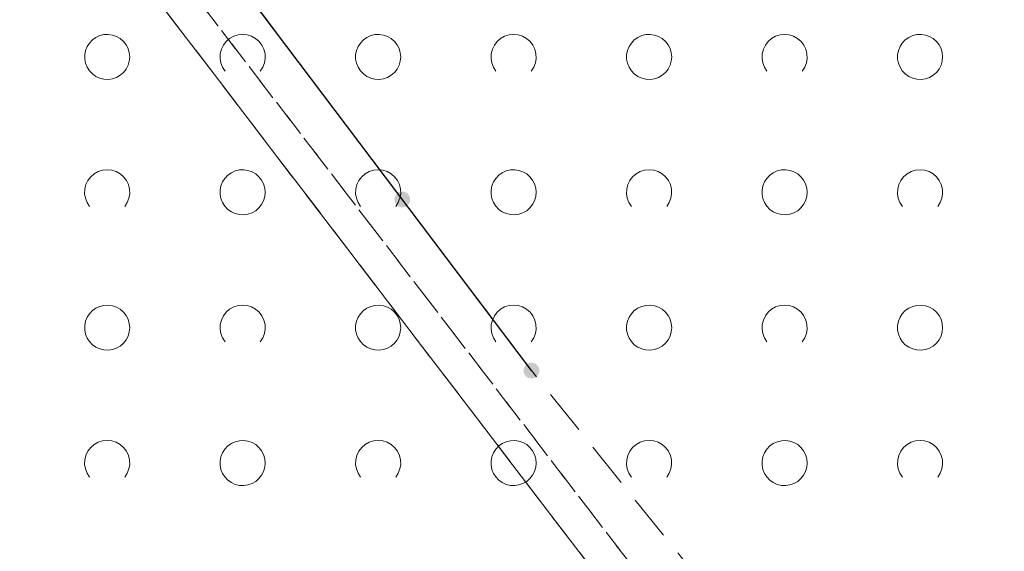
# Model space of a CAD drawing. Extents: x 5474185 to 5474933, y 5916077 to 5916824.
# Tile 41 of 256: x 5474333 to 5474355, y 5916554 to 5916566. Entities that reach past the tile are written whole.
import ezdxf

# ---------------------------------------------------------------- set-up
doc = ezdxf.new("R2010")
doc.units = 0
for name, pattern in [('PRZER1-1', [1, 0.5, -0.5]), ('PRZER2-1', [1.5, 1, -0.5]), ('PRZER3-1', [2, 1.5, -0.5])]:
    doc.linetypes.add(name, pattern=pattern)
for name, color, linetype, lineweight in [('GESKKL', 253, 'CONTINUOUS', 18), ('GESUZY', 253, 'CONTINUOUS', 18), ('GSLKOG', 253, 'CONTINUOUS', 35), ('GSSTZI', 254, 'CONTINUOUS', 18), ('GSSZAD', 254, 'CONTINUOUS', 18)]:
    doc.layers.add(name, color=color, linetype=linetype, lineweight=lineweight)

msp = doc.modelspace()

# ---------------------------------------------------------------- hatches: boundary and pattern name
at = {"layer": 'GSLKOG'}
for points in [[(5474341.902046, 5916561.938089), (5474341.856363, 5916561.938471), (5474341.812337, 5916561.950665), (5474341.772966, 5916561.973838), (5474341.740934, 5916562.006411), (5474341.718425, 5916562.046165), (5474341.706971, 5916562.09039), (5474341.707354, 5916562.136073), (5474341.719548, 5916562.180099), (5474341.742721, 5916562.21947), (5474341.775294, 5916562.251502), (5474341.815047, 5916562.274011), (5474341.859273, 5916562.285464), (5474341.904955, 5916562.285082), (5474341.948982, 5916562.272888), (5474341.988353, 5916562.249715), (5474342.020385, 5916562.217142), (5474342.042894, 5916562.177388), (5474342.054347, 5916562.133163), (5474342.053965, 5916562.08748), (5474342.041771, 5916562.043454), (5474342.018598, 5916562.004083), (5474341.986025, 5916561.972051), (5474341.946271, 5916561.949542)], [(5474341.902046, 5916561.938089), (5474341.856363, 5916561.938471), (5474341.812337, 5916561.950665), (5474341.772966, 5916561.973838), (5474341.740934, 5916562.006411), (5474341.718425, 5916562.046165), (5474341.706971, 5916562.09039), (5474341.707354, 5916562.136073), (5474341.719548, 5916562.180099), (5474341.742721, 5916562.21947), (5474341.775294, 5916562.251502), (5474341.815047, 5916562.274011), (5474341.859273, 5916562.285464), (5474341.904955, 5916562.285082), (5474341.948982, 5916562.272888), (5474341.988353, 5916562.249715), (5474342.020385, 5916562.217142), (5474342.042894, 5916562.177388), (5474342.054347, 5916562.133163), (5474342.053965, 5916562.08748), (5474342.041771, 5916562.043454), (5474342.018598, 5916562.004083), (5474341.986025, 5916561.972051), (5474341.946271, 5916561.949542)], [(5474344.761386, 5916558.146312), (5474344.715704, 5916558.146694), (5474344.671677, 5916558.158889), (5474344.632306, 5916558.182062), (5474344.600275, 5916558.214635), (5474344.577765, 5916558.254388), (5474344.566312, 5916558.298614), (5474344.566694, 5916558.344296), (5474344.578889, 5916558.388323), (5474344.602062, 5916558.427694), (5474344.634635, 5916558.459725), (5474344.674388, 5916558.482235), (5474344.718614, 5916558.493688), (5474344.764296, 5916558.493306), (5474344.808323, 5916558.481111), (5474344.847694, 5916558.457938), (5474344.879725, 5916558.425365), (5474344.902235, 5916558.385612), (5474344.913688, 5916558.341386), (5474344.913306, 5916558.295704), (5474344.901111, 5916558.251677), (5474344.877938, 5916558.212306), (5474344.845365, 5916558.180275), (5474344.805612, 5916558.157765)]]:
    msp.add_hatch(color=256, dxfattribs=at).paths.add_polyline_path(points)

# ---------------------------------------------------------------- linework, layer by layer
at = {"layer": 'GESKKL', "linetype": 'PRZER3-1', "lineweight": 13}
for p, q in [((5474332.45, 5916571.78, 10.06), (5474354.63, 5916542.73, 10.06)), ((5474354.63, 5916542.73, 10.06), (5474332.45, 5916571.78, 10.06))]:
    msp.add_line(p, q, dxfattribs=at)
at = {"layer": 'GESUZY', "linetype": 'PRZER1-1', "lineweight": 13}
for p, q in [((5474355.21, 5916543.23, 10.08), (5474333.24, 5916571.91, 10.08)), ((5474333.24, 5916571.91, 10.08), (5474355.21, 5916543.23, 10.08)), ((5474354.63, 5916542.73, 10.08), (5474332.45, 5916571.78, 10.08)), ((5474332.45, 5916571.78, 10.08), (5474354.63, 5916542.73, 10.08))]:
    msp.add_line(p, q, dxfattribs=at)
at = {"layer": 'GSLKOG', "linetype": 'Continuous', "lineweight": 30}
msp.add_line((5474344.74, 5916558.32, 10.18), (5474329.99, 5916577.88, 10.18), dxfattribs=at)
at = {"layer": 'GSSTZI', "linetype": 'PRZER2-1', "lineweight": 13}
for p, q in [((5474344.74, 5916558.32, 10.1), (5474329.99, 5916577.88, 10.1)), ((5474350.48, 5916551.16, 10.1), (5474344.74, 5916558.32, 10.1))]:
    msp.add_line(p, q, dxfattribs=at)
at = {"layer": 'GSSZAD', "elevation": 10.1, "flags": 128}
for points in [[(5474335.845, 5916565.271005), (5474335.835964, 5916565.365631), (5474335.809184, 5916565.456836), (5474335.765627, 5916565.541325), (5474335.706867, 5916565.616045), (5474335.635028, 5916565.678293), (5474335.552708, 5916565.725821), (5474335.462879, 5916565.756911), (5474335.368791, 5916565.770439), (5474335.273843, 5916565.765916), (5474335.181466, 5916565.743505), (5474335.095, 5916565.704018), (5474335.01757, 5916565.64888), (5474334.951973, 5916565.580084), (5474334.900582, 5916565.500118), (5474334.865254, 5916565.411871), (5474334.847264, 5916565.318533), (5474334.847264, 5916565.223477), (5474334.865254, 5916565.130139), (5474334.900582, 5916565.041892), (5474334.951973, 5916564.961926), (5474335.01757, 5916564.89313), (5474335.095, 5916564.837992), (5474335.181466, 5916564.798505), (5474335.273843, 5916564.776094), (5474335.368791, 5916564.771571), (5474335.462879, 5916564.785099), (5474335.552708, 5916564.816189), (5474335.635028, 5916564.863717), (5474335.706867, 5916564.925965), (5474335.765627, 5916565.000685), (5474335.809184, 5916565.085174), (5474335.835964, 5916565.176379), (5474335.845, 5916565.271005)], [(5474341.845, 5916565.271005), (5474341.835964, 5916565.365631), (5474341.809184, 5916565.456836), (5474341.765627, 5916565.541325), (5474341.706867, 5916565.616045), (5474341.635028, 5916565.678293), (5474341.552708, 5916565.725821), (5474341.462879, 5916565.756911), (5474341.368791, 5916565.770439), (5474341.273843, 5916565.765916), (5474341.181466, 5916565.743505), (5474341.095, 5916565.704018), (5474341.01757, 5916565.64888), (5474340.951973, 5916565.580084), (5474340.900582, 5916565.500118), (5474340.865254, 5916565.411871), (5474340.847264, 5916565.318533), (5474340.847264, 5916565.223477), (5474340.865254, 5916565.130139), (5474340.900582, 5916565.041892), (5474340.951973, 5916564.961926), (5474341.01757, 5916564.89313), (5474341.095, 5916564.837992), (5474341.181466, 5916564.798505), (5474341.273843, 5916564.776094), (5474341.368791, 5916564.771571), (5474341.462879, 5916564.785099), (5474341.552708, 5916564.816189), (5474341.635028, 5916564.863717), (5474341.706867, 5916564.925965), (5474341.765627, 5916565.000685), (5474341.809184, 5916565.085174), (5474341.835964, 5916565.176379), (5474341.845, 5916565.271005)], [(5474347.845, 5916565.271005), (5474347.835964, 5916565.365631), (5474347.809184, 5916565.456836), (5474347.765627, 5916565.541325), (5474347.706867, 5916565.616045), (5474347.635028, 5916565.678293), (5474347.552708, 5916565.725821), (5474347.462879, 5916565.756911), (5474347.368791, 5916565.770439), (5474347.273843, 5916565.765916), (5474347.181466, 5916565.743505), (5474347.095, 5916565.704018), (5474347.01757, 5916565.64888), (5474346.951973, 5916565.580084), (5474346.900582, 5916565.500118), (5474346.865254, 5916565.411871), (5474346.847264, 5916565.318533), (5474346.847264, 5916565.223477), (5474346.865254, 5916565.130139), (5474346.900582, 5916565.041892), (5474346.951973, 5916564.961926), (5474347.01757, 5916564.89313), (5474347.095, 5916564.837992), (5474347.181466, 5916564.798505), (5474347.273843, 5916564.776094), (5474347.368791, 5916564.771571), (5474347.462879, 5916564.785099), (5474347.552708, 5916564.816189), (5474347.635028, 5916564.863717), (5474347.706867, 5916564.925965), (5474347.765627, 5916565.000685), (5474347.809184, 5916565.085174), (5474347.835964, 5916565.176379), (5474347.845, 5916565.271005)], [(5474353.845, 5916565.271005), (5474353.835964, 5916565.365631), (5474353.809184, 5916565.456836), (5474353.765627, 5916565.541325), (5474353.706867, 5916565.616045), (5474353.635028, 5916565.678293), (5474353.552708, 5916565.725821), (5474353.462879, 5916565.756911), (5474353.368791, 5916565.770439), (5474353.273843, 5916565.765916), (5474353.181466, 5916565.743505), (5474353.095, 5916565.704018), (5474353.01757, 5916565.64888), (5474352.951973, 5916565.580084), (5474352.900582, 5916565.500118), (5474352.865254, 5916565.411871), (5474352.847264, 5916565.318533), (5474352.847264, 5916565.223477), (5474352.865254, 5916565.130139), (5474352.900582, 5916565.041892), (5474352.951973, 5916564.961926), (5474353.01757, 5916564.89313), (5474353.095, 5916564.837992), (5474353.181466, 5916564.798505), (5474353.273843, 5916564.776094), (5474353.368791, 5916564.771571), (5474353.462879, 5916564.785099), (5474353.552708, 5916564.816189), (5474353.635028, 5916564.863717), (5474353.706867, 5916564.925965), (5474353.765627, 5916565.000685), (5474353.809184, 5916565.085174), (5474353.835964, 5916565.176379), (5474353.845, 5916565.271005)], [(5474338.845, 5916562.271005), (5474338.835964, 5916562.365631), (5474338.809184, 5916562.456836), (5474338.765627, 5916562.541325), (5474338.706867, 5916562.616045), (5474338.635028, 5916562.678293), (5474338.552708, 5916562.725821), (5474338.462879, 5916562.756911), (5474338.368791, 5916562.770439), (5474338.273843, 5916562.765916), (5474338.181466, 5916562.743505), (5474338.095, 5916562.704018), (5474338.01757, 5916562.64888), (5474337.951973, 5916562.580084), (5474337.900582, 5916562.500118), (5474337.865254, 5916562.411871), (5474337.847264, 5916562.318533), (5474337.847264, 5916562.223477), (5474337.865254, 5916562.130139), (5474337.900582, 5916562.041892), (5474337.951973, 5916561.961926), (5474338.01757, 5916561.89313), (5474338.095, 5916561.837992), (5474338.181466, 5916561.798505), (5474338.273843, 5916561.776094), (5474338.368791, 5916561.771571), (5474338.462879, 5916561.785099), (5474338.552708, 5916561.816189), (5474338.635028, 5916561.863717), (5474338.706867, 5916561.925965), (5474338.765627, 5916562.000685), (5474338.809184, 5916562.085174), (5474338.835964, 5916562.176379), (5474338.845, 5916562.271005)], [(5474344.845, 5916562.271005), (5474344.835964, 5916562.365631), (5474344.809184, 5916562.456836), (5474344.765627, 5916562.541325), (5474344.706867, 5916562.616045), (5474344.635028, 5916562.678293), (5474344.552708, 5916562.725821), (5474344.462879, 5916562.756911), (5474344.368791, 5916562.770439), (5474344.273843, 5916562.765916), (5474344.181466, 5916562.743505), (5474344.095, 5916562.704018), (5474344.01757, 5916562.64888), (5474343.951973, 5916562.580084), (5474343.900582, 5916562.500118), (5474343.865254, 5916562.411871), (5474343.847264, 5916562.318533), (5474343.847264, 5916562.223477), (5474343.865254, 5916562.130139), (5474343.900582, 5916562.041892), (5474343.951973, 5916561.961926), (5474344.01757, 5916561.89313), (5474344.095, 5916561.837992), (5474344.181466, 5916561.798505), (5474344.273843, 5916561.776094), (5474344.368791, 5916561.771571), (5474344.462879, 5916561.785099), (5474344.552708, 5916561.816189), (5474344.635028, 5916561.863717), (5474344.706867, 5916561.925965), (5474344.765627, 5916562.000685), (5474344.809184, 5916562.085174), (5474344.835964, 5916562.176379), (5474344.845, 5916562.271005)], [(5474350.845, 5916562.271005), (5474350.835964, 5916562.365631), (5474350.809184, 5916562.456836), (5474350.765627, 5916562.541325), (5474350.706867, 5916562.616045), (5474350.635028, 5916562.678293), (5474350.552708, 5916562.725821), (5474350.462879, 5916562.756911), (5474350.368791, 5916562.770439), (5474350.273843, 5916562.765916), (5474350.181466, 5916562.743505), (5474350.095, 5916562.704018), (5474350.01757, 5916562.64888), (5474349.951973, 5916562.580084), (5474349.900582, 5916562.500118), (5474349.865254, 5916562.411871), (5474349.847264, 5916562.318533), (5474349.847264, 5916562.223477), (5474349.865254, 5916562.130139), (5474349.900582, 5916562.041892), (5474349.951973, 5916561.961926), (5474350.01757, 5916561.89313), (5474350.095, 5916561.837992), (5474350.181466, 5916561.798505), (5474350.273843, 5916561.776094), (5474350.368791, 5916561.771571), (5474350.462879, 5916561.785099), (5474350.552708, 5916561.816189), (5474350.635028, 5916561.863717), (5474350.706867, 5916561.925965), (5474350.765627, 5916562.000685), (5474350.809184, 5916562.085174), (5474350.835964, 5916562.176379), (5474350.845, 5916562.271005)], [(5474335.845, 5916559.271005), (5474335.835964, 5916559.365631), (5474335.809184, 5916559.456836), (5474335.765627, 5916559.541325), (5474335.706867, 5916559.616045), (5474335.635028, 5916559.678293), (5474335.552708, 5916559.725821), (5474335.462879, 5916559.756911), (5474335.368791, 5916559.770439), (5474335.273843, 5916559.765916), (5474335.181466, 5916559.743505), (5474335.095, 5916559.704018), (5474335.01757, 5916559.64888), (5474334.951973, 5916559.580084), (5474334.900582, 5916559.500118), (5474334.865254, 5916559.411871), (5474334.847264, 5916559.318533), (5474334.847264, 5916559.223477), (5474334.865254, 5916559.130139), (5474334.900582, 5916559.041892), (5474334.951973, 5916558.961926), (5474335.01757, 5916558.89313), (5474335.095, 5916558.837992), (5474335.181466, 5916558.798505), (5474335.273843, 5916558.776094), (5474335.368791, 5916558.771571), (5474335.462879, 5916558.785099), (5474335.552708, 5916558.816189), (5474335.635028, 5916558.863717), (5474335.706867, 5916558.925965), (5474335.765627, 5916559.000685), (5474335.809184, 5916559.085174), (5474335.835964, 5916559.176379), (5474335.845, 5916559.271005)], [(5474341.845, 5916559.271005), (5474341.835964, 5916559.365631), (5474341.809184, 5916559.456836), (5474341.765627, 5916559.541325), (5474341.706867, 5916559.616045), (5474341.635028, 5916559.678293), (5474341.552708, 5916559.725821), (5474341.462879, 5916559.756911), (5474341.368791, 5916559.770439), (5474341.273843, 5916559.765916), (5474341.181466, 5916559.743505), (5474341.095, 5916559.704018), (5474341.01757, 5916559.64888), (5474340.951973, 5916559.580084), (5474340.900582, 5916559.500118), (5474340.865254, 5916559.411871), (5474340.847264, 5916559.318533), (5474340.847264, 5916559.223477), (5474340.865254, 5916559.130139), (5474340.900582, 5916559.041892), (5474340.951973, 5916558.961926), (5474341.01757, 5916558.89313), (5474341.095, 5916558.837992), (5474341.181466, 5916558.798505), (5474341.273843, 5916558.776094), (5474341.368791, 5916558.771571), (5474341.462879, 5916558.785099), (5474341.552708, 5916558.816189), (5474341.635028, 5916558.863717), (5474341.706867, 5916558.925965), (5474341.765627, 5916559.000685), (5474341.809184, 5916559.085174), (5474341.835964, 5916559.176379), (5474341.845, 5916559.271005)], [(5474347.845, 5916559.271005), (5474347.835964, 5916559.365631), (5474347.809184, 5916559.456836), (5474347.765627, 5916559.541325), (5474347.706867, 5916559.616045), (5474347.635028, 5916559.678293), (5474347.552708, 5916559.725821), (5474347.462879, 5916559.756911), (5474347.368791, 5916559.770439), (5474347.273843, 5916559.765916), (5474347.181466, 5916559.743505), (5474347.095, 5916559.704018), (5474347.01757, 5916559.64888), (5474346.951973, 5916559.580084), (5474346.900582, 5916559.500118), (5474346.865254, 5916559.411871), (5474346.847264, 5916559.318533), (5474346.847264, 5916559.223477), (5474346.865254, 5916559.130139), (5474346.900582, 5916559.041892), (5474346.951973, 5916558.961926), (5474347.01757, 5916558.89313), (5474347.095, 5916558.837992), (5474347.181466, 5916558.798505), (5474347.273843, 5916558.776094), (5474347.368791, 5916558.771571), (5474347.462879, 5916558.785099), (5474347.552708, 5916558.816189), (5474347.635028, 5916558.863717), (5474347.706867, 5916558.925965), (5474347.765627, 5916559.000685), (5474347.809184, 5916559.085174), (5474347.835964, 5916559.176379), (5474347.845, 5916559.271005)], [(5474353.845, 5916559.271005), (5474353.835964, 5916559.365631), (5474353.809184, 5916559.456836), (5474353.765627, 5916559.541325), (5474353.706867, 5916559.616045), (5474353.635028, 5916559.678293), (5474353.552708, 5916559.725821), (5474353.462879, 5916559.756911), (5474353.368791, 5916559.770439), (5474353.273843, 5916559.765916), (5474353.181466, 5916559.743505), (5474353.095, 5916559.704018), (5474353.01757, 5916559.64888), (5474352.951973, 5916559.580084), (5474352.900582, 5916559.500118), (5474352.865254, 5916559.411871), (5474352.847264, 5916559.318533), (5474352.847264, 5916559.223477), (5474352.865254, 5916559.130139), (5474352.900582, 5916559.041892), (5474352.951973, 5916558.961926), (5474353.01757, 5916558.89313), (5474353.095, 5916558.837992), (5474353.181466, 5916558.798505), (5474353.273843, 5916558.776094), (5474353.368791, 5916558.771571), (5474353.462879, 5916558.785099), (5474353.552708, 5916558.816189), (5474353.635028, 5916558.863717), (5474353.706867, 5916558.925965), (5474353.765627, 5916559.000685), (5474353.809184, 5916559.085174), (5474353.835964, 5916559.176379), (5474353.845, 5916559.271005)], [(5474338.845, 5916556.271005), (5474338.835964, 5916556.365631), (5474338.809184, 5916556.456836), (5474338.765627, 5916556.541325), (5474338.706867, 5916556.616045), (5474338.635028, 5916556.678293), (5474338.552708, 5916556.725821), (5474338.462879, 5916556.756911), (5474338.368791, 5916556.770439), (5474338.273843, 5916556.765916), (5474338.181466, 5916556.743505), (5474338.095, 5916556.704018), (5474338.01757, 5916556.64888), (5474337.951973, 5916556.580084), (5474337.900582, 5916556.500118), (5474337.865254, 5916556.411871), (5474337.847264, 5916556.318533), (5474337.847264, 5916556.223477), (5474337.865254, 5916556.130139), (5474337.900582, 5916556.041892), (5474337.951973, 5916555.961926), (5474338.01757, 5916555.89313), (5474338.095, 5916555.837992), (5474338.181466, 5916555.798505), (5474338.273843, 5916555.776094), (5474338.368791, 5916555.771571), (5474338.462879, 5916555.785099), (5474338.552708, 5916555.816189), (5474338.635028, 5916555.863717), (5474338.706867, 5916555.925965), (5474338.765627, 5916556.000685), (5474338.809184, 5916556.085174), (5474338.835964, 5916556.176379), (5474338.845, 5916556.271005)], [(5474344.845, 5916556.271005), (5474344.835964, 5916556.365631), (5474344.809184, 5916556.456836), (5474344.765627, 5916556.541325), (5474344.706867, 5916556.616045), (5474344.635028, 5916556.678293), (5474344.552708, 5916556.725821), (5474344.462879, 5916556.756911), (5474344.368791, 5916556.770439), (5474344.273843, 5916556.765916), (5474344.181466, 5916556.743505), (5474344.095, 5916556.704018), (5474344.01757, 5916556.64888), (5474343.951973, 5916556.580084), (5474343.900582, 5916556.500118), (5474343.865254, 5916556.411871), (5474343.847264, 5916556.318533), (5474343.847264, 5916556.223477), (5474343.865254, 5916556.130139), (5474343.900582, 5916556.041892), (5474343.951973, 5916555.961926), (5474344.01757, 5916555.89313), (5474344.095, 5916555.837992), (5474344.181466, 5916555.798505), (5474344.273843, 5916555.776094), (5474344.368791, 5916555.771571), (5474344.462879, 5916555.785099), (5474344.552708, 5916555.816189), (5474344.635028, 5916555.863717), (5474344.706867, 5916555.925965), (5474344.765627, 5916556.000685), (5474344.809184, 5916556.085174), (5474344.835964, 5916556.176379), (5474344.845, 5916556.271005)], [(5474350.845, 5916556.271005), (5474350.835964, 5916556.365631), (5474350.809184, 5916556.456836), (5474350.765627, 5916556.541325), (5474350.706867, 5916556.616045), (5474350.635028, 5916556.678293), (5474350.552708, 5916556.725821), (5474350.462879, 5916556.756911), (5474350.368791, 5916556.770439), (5474350.273843, 5916556.765916), (5474350.181466, 5916556.743505), (5474350.095, 5916556.704018), (5474350.01757, 5916556.64888), (5474349.951973, 5916556.580084), (5474349.900582, 5916556.500118), (5474349.865254, 5916556.411871), (5474349.847264, 5916556.318533), (5474349.847264, 5916556.223477), (5474349.865254, 5916556.130139), (5474349.900582, 5916556.041892), (5474349.951973, 5916555.961926), (5474350.01757, 5916555.89313), (5474350.095, 5916555.837992), (5474350.181466, 5916555.798505), (5474350.273843, 5916555.776094), (5474350.368791, 5916555.771571), (5474350.462879, 5916555.785099), (5474350.552708, 5916555.816189), (5474350.635028, 5916555.863717), (5474350.706867, 5916555.925965), (5474350.765627, 5916556.000685), (5474350.809184, 5916556.085174), (5474350.835964, 5916556.176379), (5474350.845, 5916556.271005)]]:
    msp.add_lwpolyline(points, close=True, dxfattribs=at)
for points in [[(5474337.954688, 5916564.958505), (5474337.899433, 5916565.044136), (5474337.862688, 5916565.139191), (5474337.84598, 5916565.239723), (5474337.850002, 5916565.341554), (5474337.874588, 5916565.440454), (5474337.918717, 5916565.532315), (5474337.980554, 5916565.61332), (5474338.057532, 5916565.680104), (5474338.146452, 5916565.729894), (5474338.24362, 5916565.760619), (5474338.345, 5916565.771005), (5474338.44638, 5916565.760619), (5474338.543548, 5916565.729894), (5474338.632468, 5916565.680104), (5474338.709446, 5916565.61332), (5474338.771283, 5916565.532315), (5474338.815412, 5916565.440454), (5474338.839998, 5916565.341554), (5474338.84402, 5916565.239723), (5474338.827312, 5916565.139191), (5474338.790567, 5916565.044136), (5474338.735312, 5916564.958505)], [(5474343.954688, 5916564.958505), (5474343.899433, 5916565.044136), (5474343.862688, 5916565.139191), (5474343.84598, 5916565.239723), (5474343.850002, 5916565.341554), (5474343.874588, 5916565.440454), (5474343.918717, 5916565.532315), (5474343.980554, 5916565.61332), (5474344.057532, 5916565.680104), (5474344.146452, 5916565.729894), (5474344.24362, 5916565.760619), (5474344.345, 5916565.771005), (5474344.44638, 5916565.760619), (5474344.543548, 5916565.729894), (5474344.632468, 5916565.680104), (5474344.709446, 5916565.61332), (5474344.771283, 5916565.532315), (5474344.815412, 5916565.440454), (5474344.839998, 5916565.341554), (5474344.84402, 5916565.239723), (5474344.827312, 5916565.139191), (5474344.790567, 5916565.044136), (5474344.735312, 5916564.958505)], [(5474349.954688, 5916564.958505), (5474349.899433, 5916565.044136), (5474349.862688, 5916565.139191), (5474349.84598, 5916565.239723), (5474349.850002, 5916565.341554), (5474349.874588, 5916565.440454), (5474349.918717, 5916565.532315), (5474349.980554, 5916565.61332), (5474350.057532, 5916565.680104), (5474350.146452, 5916565.729894), (5474350.24362, 5916565.760619), (5474350.345, 5916565.771005), (5474350.44638, 5916565.760619), (5474350.543548, 5916565.729894), (5474350.632468, 5916565.680104), (5474350.709446, 5916565.61332), (5474350.771283, 5916565.532315), (5474350.815412, 5916565.440454), (5474350.839998, 5916565.341554), (5474350.84402, 5916565.239723), (5474350.827312, 5916565.139191), (5474350.790567, 5916565.044136), (5474350.735312, 5916564.958505)], [(5474334.954688, 5916561.958505), (5474334.899433, 5916562.044136), (5474334.862688, 5916562.139191), (5474334.84598, 5916562.239723), (5474334.850002, 5916562.341554), (5474334.874588, 5916562.440454), (5474334.918717, 5916562.532315), (5474334.980554, 5916562.61332), (5474335.057532, 5916562.680104), (5474335.146452, 5916562.729894), (5474335.24362, 5916562.760619), (5474335.345, 5916562.771005), (5474335.44638, 5916562.760619), (5474335.543548, 5916562.729894), (5474335.632468, 5916562.680104), (5474335.709446, 5916562.61332), (5474335.771283, 5916562.532315), (5474335.815412, 5916562.440454), (5474335.839998, 5916562.341554), (5474335.84402, 5916562.239723), (5474335.827312, 5916562.139191), (5474335.790567, 5916562.044136), (5474335.735312, 5916561.958505)], [(5474340.954688, 5916561.958505), (5474340.899433, 5916562.044136), (5474340.862688, 5916562.139191), (5474340.84598, 5916562.239723), (5474340.850002, 5916562.341554), (5474340.874588, 5916562.440454), (5474340.918717, 5916562.532315), (5474340.980554, 5916562.61332), (5474341.057532, 5916562.680104), (5474341.146452, 5916562.729894), (5474341.24362, 5916562.760619), (5474341.345, 5916562.771005), (5474341.44638, 5916562.760619), (5474341.543548, 5916562.729894), (5474341.632468, 5916562.680104), (5474341.709446, 5916562.61332), (5474341.771283, 5916562.532315), (5474341.815412, 5916562.440454), (5474341.839998, 5916562.341554), (5474341.84402, 5916562.239723), (5474341.827312, 5916562.139191), (5474341.790567, 5916562.044136), (5474341.735312, 5916561.958505)], [(5474346.954688, 5916561.958505), (5474346.899433, 5916562.044136), (5474346.862688, 5916562.139191), (5474346.84598, 5916562.239723), (5474346.850002, 5916562.341554), (5474346.874588, 5916562.440454), (5474346.918717, 5916562.532315), (5474346.980554, 5916562.61332), (5474347.057532, 5916562.680104), (5474347.146452, 5916562.729894), (5474347.24362, 5916562.760619), (5474347.345, 5916562.771005), (5474347.44638, 5916562.760619), (5474347.543548, 5916562.729894), (5474347.632468, 5916562.680104), (5474347.709446, 5916562.61332), (5474347.771283, 5916562.532315), (5474347.815412, 5916562.440454), (5474347.839998, 5916562.341554), (5474347.84402, 5916562.239723), (5474347.827312, 5916562.139191), (5474347.790567, 5916562.044136), (5474347.735312, 5916561.958505)], [(5474352.954688, 5916561.958505), (5474352.899433, 5916562.044136), (5474352.862688, 5916562.139191), (5474352.84598, 5916562.239723), (5474352.850002, 5916562.341554), (5474352.874588, 5916562.440454), (5474352.918717, 5916562.532315), (5474352.980554, 5916562.61332), (5474353.057532, 5916562.680104), (5474353.146452, 5916562.729894), (5474353.24362, 5916562.760619), (5474353.345, 5916562.771005), (5474353.44638, 5916562.760619), (5474353.543548, 5916562.729894), (5474353.632468, 5916562.680104), (5474353.709446, 5916562.61332), (5474353.771283, 5916562.532315), (5474353.815412, 5916562.440454), (5474353.839998, 5916562.341554), (5474353.84402, 5916562.239723), (5474353.827312, 5916562.139191), (5474353.790567, 5916562.044136), (5474353.735312, 5916561.958505)], [(5474337.954688, 5916558.958505), (5474337.899433, 5916559.044136), (5474337.862688, 5916559.139191), (5474337.84598, 5916559.239723), (5474337.850002, 5916559.341554), (5474337.874588, 5916559.440454), (5474337.918717, 5916559.532315), (5474337.980554, 5916559.61332), (5474338.057532, 5916559.680104), (5474338.146452, 5916559.729894), (5474338.24362, 5916559.760619), (5474338.345, 5916559.771005), (5474338.44638, 5916559.760619), (5474338.543548, 5916559.729894), (5474338.632468, 5916559.680104), (5474338.709446, 5916559.61332), (5474338.771283, 5916559.532315), (5474338.815412, 5916559.440454), (5474338.839998, 5916559.341554), (5474338.84402, 5916559.239723), (5474338.827312, 5916559.139191), (5474338.790567, 5916559.044136), (5474338.735312, 5916558.958505)], [(5474343.954688, 5916558.958505), (5474343.899433, 5916559.044136), (5474343.862688, 5916559.139191), (5474343.84598, 5916559.239723), (5474343.850002, 5916559.341554), (5474343.874588, 5916559.440454), (5474343.918717, 5916559.532315), (5474343.980554, 5916559.61332), (5474344.057532, 5916559.680104), (5474344.146452, 5916559.729894), (5474344.24362, 5916559.760619), (5474344.345, 5916559.771005), (5474344.44638, 5916559.760619), (5474344.543548, 5916559.729894), (5474344.632468, 5916559.680104), (5474344.709446, 5916559.61332), (5474344.771283, 5916559.532315), (5474344.815412, 5916559.440454), (5474344.839998, 5916559.341554), (5474344.84402, 5916559.239723), (5474344.827312, 5916559.139191), (5474344.790567, 5916559.044136), (5474344.735312, 5916558.958505)], [(5474349.954688, 5916558.958505), (5474349.899433, 5916559.044136), (5474349.862688, 5916559.139191), (5474349.84598, 5916559.239723), (5474349.850002, 5916559.341554), (5474349.874588, 5916559.440454), (5474349.918717, 5916559.532315), (5474349.980554, 5916559.61332), (5474350.057532, 5916559.680104), (5474350.146452, 5916559.729894), (5474350.24362, 5916559.760619), (5474350.345, 5916559.771005), (5474350.44638, 5916559.760619), (5474350.543548, 5916559.729894), (5474350.632468, 5916559.680104), (5474350.709446, 5916559.61332), (5474350.771283, 5916559.532315), (5474350.815412, 5916559.440454), (5474350.839998, 5916559.341554), (5474350.84402, 5916559.239723), (5474350.827312, 5916559.139191), (5474350.790567, 5916559.044136), (5474350.735312, 5916558.958505)], [(5474334.954688, 5916555.958505), (5474334.899433, 5916556.044136), (5474334.862688, 5916556.139191), (5474334.84598, 5916556.239723), (5474334.850002, 5916556.341554), (5474334.874588, 5916556.440454), (5474334.918717, 5916556.532315), (5474334.980554, 5916556.61332), (5474335.057532, 5916556.680104), (5474335.146452, 5916556.729894), (5474335.24362, 5916556.760619), (5474335.345, 5916556.771005), (5474335.44638, 5916556.760619), (5474335.543548, 5916556.729894), (5474335.632468, 5916556.680104), (5474335.709446, 5916556.61332), (5474335.771283, 5916556.532315), (5474335.815412, 5916556.440454), (5474335.839998, 5916556.341554), (5474335.84402, 5916556.239723), (5474335.827312, 5916556.139191), (5474335.790567, 5916556.044136), (5474335.735312, 5916555.958505)], [(5474340.954688, 5916555.958505), (5474340.899433, 5916556.044136), (5474340.862688, 5916556.139191), (5474340.84598, 5916556.239723), (5474340.850002, 5916556.341554), (5474340.874588, 5916556.440454), (5474340.918717, 5916556.532315), (5474340.980554, 5916556.61332), (5474341.057532, 5916556.680104), (5474341.146452, 5916556.729894), (5474341.24362, 5916556.760619), (5474341.345, 5916556.771005), (5474341.44638, 5916556.760619), (5474341.543548, 5916556.729894), (5474341.632468, 5916556.680104), (5474341.709446, 5916556.61332), (5474341.771283, 5916556.532315), (5474341.815412, 5916556.440454), (5474341.839998, 5916556.341554), (5474341.84402, 5916556.239723), (5474341.827312, 5916556.139191), (5474341.790567, 5916556.044136), (5474341.735312, 5916555.958505)], [(5474346.954688, 5916555.958505), (5474346.899433, 5916556.044136), (5474346.862688, 5916556.139191), (5474346.84598, 5916556.239723), (5474346.850002, 5916556.341554), (5474346.874588, 5916556.440454), (5474346.918717, 5916556.532315), (5474346.980554, 5916556.61332), (5474347.057532, 5916556.680104), (5474347.146452, 5916556.729894), (5474347.24362, 5916556.760619), (5474347.345, 5916556.771005), (5474347.44638, 5916556.760619), (5474347.543548, 5916556.729894), (5474347.632468, 5916556.680104), (5474347.709446, 5916556.61332), (5474347.771283, 5916556.532315), (5474347.815412, 5916556.440454), (5474347.839998, 5916556.341554), (5474347.84402, 5916556.239723), (5474347.827312, 5916556.139191), (5474347.790567, 5916556.044136), (5474347.735312, 5916555.958505)], [(5474352.954688, 5916555.958505), (5474352.899433, 5916556.044136), (5474352.862688, 5916556.139191), (5474352.84598, 5916556.239723), (5474352.850002, 5916556.341554), (5474352.874588, 5916556.440454), (5474352.918717, 5916556.532315), (5474352.980554, 5916556.61332), (5474353.057532, 5916556.680104), (5474353.146452, 5916556.729894), (5474353.24362, 5916556.760619), (5474353.345, 5916556.771005), (5474353.44638, 5916556.760619), (5474353.543548, 5916556.729894), (5474353.632468, 5916556.680104), (5474353.709446, 5916556.61332), (5474353.771283, 5916556.532315), (5474353.815412, 5916556.440454), (5474353.839998, 5916556.341554), (5474353.84402, 5916556.239723), (5474353.827312, 5916556.139191), (5474353.790567, 5916556.044136), (5474353.735312, 5916555.958505)]]:
    msp.add_lwpolyline(points, dxfattribs=at)

doc.saveas('drawing.dxf')
